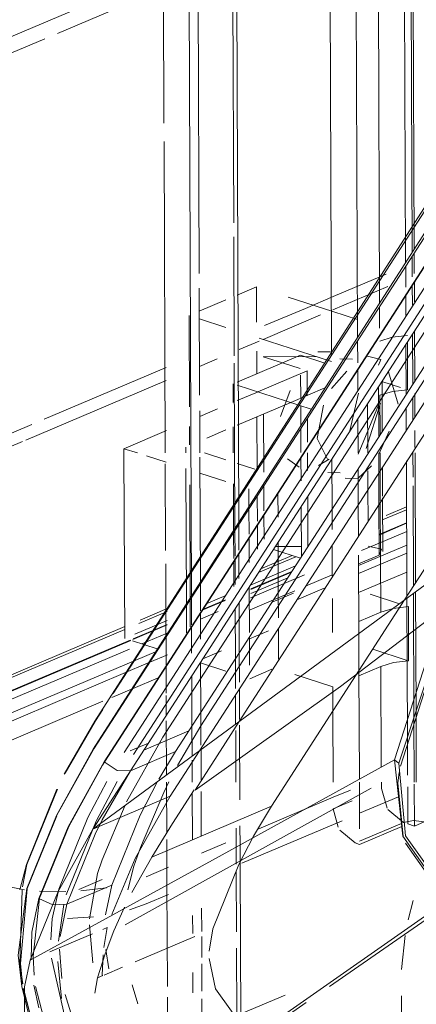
# Model space of a CAD drawing. Header units: millimetres. Extents: x -121 to 39028, y 270 to 28264.
# Tile 76 of 97: x 16349 to 16362, y 22163 to 22196. Entities that reach past the tile are written whole.
import ezdxf

# ---------------------------------------------------------------- set-up
doc = ezdxf.new("R2010")
doc.units = ezdxf.units.MM
doc.layers.add('G-XREF-____-OTLN', color=8, linetype='Continuous', lineweight=9)
doc.layers.add('M-EQPM-____-OTLN', color=50, linetype='Continuous', lineweight=20)

# ---------------------------------------------------------------- blocks, each defined once
blk = doc.blocks.new('City Class FR - City Class F_iam-V121-3D Water Left')
at = {"layer": 'G-XREF-____-OTLN'}
for p, q in [((-13489.047, 22227.26), (-13525.189, 22171.275)), ((-13524.836, 22170.835), (-13488.694, 22226.82)), ((-13488.671, 22226.83), (-13524.813, 22170.845)), ((-13524.151, 22171.155), (-13488.393, 22226.545)), ((-13488.393, 22226.545), (-13524.151, 22171.155)), ((-13488.05, 22226.52), (-13523.837, 22171.086)), ((-13522.392, 22171.185), (-13486.812, 22226.3)), ((-13521.575, 22171.214), (-13486.452, 22225.621)), ((-13523.934, 22170.53), (-13489.083, 22224.517)), ((-13488.555, 22223.139), (-13521.523, 22172.07)), ((-13520.211, 22172.216), (-13492.493, 22215.263)), ((-13514.592, 22208.99), (-13514.51, 22187.956)), ((-13520.227, 22179.053), (-13520.338, 22207.588)), ((-13516.154, 22185.396), (-13516.235, 22206.123)), ((-13522.831, 22203.981), (-13522.788, 22192.711)), ((-13520.456, 22203.981), (-13520.399, 22189.296)), ((-13515.47, 22203.435), (-13515.404, 22186.563)), ((-13514.346, 22203.545), (-13514.286, 22188.304)), ((-13514.276, 22203.701), (-13514.216, 22188.414)), ((-13521.849, 22176.527), (-13521.941, 22200.125)), ((-13521.624, 22197.979), (-13521.583, 22187.564)), ((-13522.904, 22197.292), (-13526.437, 22195.792)), ((-13517.052, 22184.8), (-13517.1, 22197.188)), ((-13524.884, 22197.012), (-13528.51, 22195.473)), ((-13524.528, 22173.18), (-13509.551, 22196.381)), ((-13525.158, 22172.234), (-13509.727, 22196.285)), ((-13507.088, 22196.072), (-13522.831, 22171.686)), ((-13526.869, 22195.609), (-13529.032, 22194.69)), ((-13522.785, 22192.088), (-13522.744, 22181.416)), ((-13520.397, 22188.82), (-13520.382, 22184.747)), ((-13514.216, 22188.273), (-13514.213, 22187.564)), ((-13514.286, 22188.164), (-13514.283, 22187.454)), ((-13514.509, 22187.818), (-13514.507, 22187.101)), ((-13516.996, 22186.775), (-13515.179, 22187.547)), ((-13514.212, 22187.266), (-13514.209, 22186.59)), ((-13521.581, 22187.058), (-13521.567, 22183.396)), ((-13520.283, 22186.825), (-13519.619, 22187.108)), ((-13519.619, 22187.108), (-13519.614, 22185.902)), ((-13517.007, 22186.322), (-13515.125, 22187.121)), ((-13514.282, 22187.157), (-13514.279, 22186.48)), ((-13521.578, 22186.276), (-13520.666, 22186.663)), ((-13517.009, 22186.265), (-13518.533, 22186.757)), ((-13517.946, 22186.372), (-13516.996, 22186.775)), ((-13514.506, 22186.811), (-13514.503, 22186.127)), ((-13519.342, 22185.78), (-13517.946, 22186.372)), ((-13516.156, 22185.99), (-13517.009, 22186.265)), ((-13515.404, 22186.432), (-13515.401, 22185.69)), ((-13521.919, 22182.995), (-13521.931, 22186.126)), ((-13521.577, 22186.012), (-13520.666, 22185.718)), ((-13519.396, 22185.308), (-13517.427, 22186.144)), ((-13514.205, 22185.601), (-13514.199, 22183.877)), ((-13520.217, 22184.959), (-13519.529, 22185.251)), ((-13519.526, 22185.35), (-13517.051, 22184.551)), ((-13516.151, 22184.508), (-13516.154, 22185.271)), ((-13514.451, 22185.22), (-13514.445, 22183.583)), ((-13514.275, 22185.492), (-13514.269, 22183.768)), ((-13519.61, 22184.908), (-13519.607, 22184.13)), ((-13517.082, 22184.878), (-13517.514, 22184.884)), ((-13514.499, 22185.146), (-13514.492, 22183.422)), ((-13521.571, 22184.384), (-13520.972, 22184.638)), ((-13518.11, 22184.765), (-13520.285, 22183.842)), ((-13517.577, 22184.721), (-13519.385, 22184.713)), ((-13519.385, 22184.713), (-13518.731, 22184.502)), ((-13517.283, 22184.498), (-13518.11, 22184.765)), ((-13516.764, 22184.641), (-13516.331, 22184.636)), ((-13526.891, 22182.575), (-13522.713, 22184.348)), ((-13520.381, 22184.488), (-13520.359, 22178.848)), ((-13517.883, 22184.228), (-13519.574, 22183.51)), ((-13518.731, 22184.502), (-13518.126, 22184.307)), ((-13517.883, 22184.228), (-13517.88, 22183.388)), ((-13516.527, 22184.225), (-13517.048, 22183.62)), ((-13516.147, 22183.535), (-13516.15, 22184.264)), ((-13514.768, 22183.086), (-13515.094, 22184.198)), ((-13527.518, 22181.86), (-13522.711, 22183.9)), ((-13518.107, 22184.088), (-13518.104, 22183.293)), ((-13514.684, 22183.66), (-13515.325, 22183.867)), ((-13515.309, 22182.157), (-13515.316, 22183.881)), ((-13520.422, 22183.784), (-13520.419, 22183.151)), ((-13517.744, 22182.92), (-13520.285, 22183.74)), ((-13518.462, 22183.562), (-13518.793, 22182.664)), ((-13518.448, 22183.147), (-13517.28, 22183.643)), ((-13515.44, 22183.688), (-13515.433, 22181.964)), ((-13519.587, 22183.505), (-13520.285, 22183.209)), ((-13516.12, 22183.462), (-13516.419, 22182.175)), ((-13515.392, 22183.395), (-13515.387, 22182.036)), ((-13514.267, 22183.339), (-13514.264, 22182.539)), ((-13514.197, 22183.454), (-13514.194, 22182.648)), ((-13521.565, 22182.859), (-13521.56, 22181.416)), ((-13520.954, 22182.925), (-13521.564, 22182.665)), ((-13520.285, 22182.367), (-13518.448, 22183.147)), ((-13518.103, 22183.036), (-13518.101, 22182.364)), ((-13517.329, 22183.049), (-13517.542, 22181.908)), ((-13516.138, 22181.379), (-13515.438, 22183.06)), ((-13515.865, 22181.565), (-13515.373, 22183.125)), ((-13515.807, 22181.416), (-13515.814, 22183.109)), ((-13514.491, 22182.971), (-13514.488, 22182.193)), ((-13519.602, 22182.657), (-13519.595, 22180.832)), ((-13519.377, 22182.753), (-13519.369, 22180.759)), ((-13517.877, 22182.602), (-13517.874, 22181.79)), ((-13516.139, 22181.416), (-13516.143, 22182.599)), ((-13529.487, 22181.472), (-13527.311, 22182.396)), ((-13522.704, 22182.182), (-13524.158, 22181.564)), ((-13521.914, 22181.701), (-13521.916, 22182.319)), ((-13521.32, 22181.928), (-13520.666, 22182.205)), ((-13520.416, 22182.311), (-13520.413, 22181.416)), ((-13518.1, 22182.255), (-13518.097, 22181.438)), ((-13514.192, 22182.19), (-13514.19, 22181.599)), ((-13517.192, 22181.202), (-13517.542, 22181.908)), ((-13515.08, 22182.167), (-13515.431, 22181.375)), ((-13539.805, 22176.643), (-13527.629, 22181.812)), ((-13524.158, 22181.564), (-13523.699, 22181.416)), ((-13524.158, 22181.564), (-13524.158, 22181.416)), ((-13522.041, 22181.621), (-13522.04, 22181.416)), ((-13524.158, 22181.416), (-13524.133, 22175.063)), ((-13523.392, 22181.317), (-13522.71, 22181.097)), ((-13521.559, 22181.275), (-13521.542, 22177.005)), ((-13520.666, 22181.178), (-13521.404, 22181.416)), ((-13518.152, 22180.935), (-13518.552, 22181.213)), ((-13518.096, 22181.249), (-13518.093, 22180.466)), ((-13517.872, 22181.416), (-13517.87, 22180.819)), ((-13517.132, 22181.208), (-13517.499, 22180.983)), ((-13517.031, 22179.49), (-13517.038, 22181.213)), ((-13515.431, 22181.416), (-13515.429, 22180.735)), ((-13515.384, 22181.416), (-13515.382, 22180.807)), ((-13514.544, 22176.383), (-13511.295, 22181.416)), ((-13514.26, 22181.416), (-13514.256, 22180.589)), ((-13514.189, 22181.416), (-13514.172, 22176.96)), ((-13522.742, 22181.047), (-13522.731, 22178.08)), ((-13522.038, 22180.88), (-13522.02, 22176.261)), ((-13519.674, 22180.858), (-13520.286, 22181.055)), ((-13516.132, 22179.646), (-13516.137, 22180.875)), ((-13515.674, 22180.977), (-13516.135, 22180.552)), ((-13515.3, 22179.933), (-13515.304, 22180.927)), ((-13514.484, 22181.144), (-13514.466, 22176.505)), ((-13521.557, 22180.725), (-13520.666, 22180.437)), ((-13517.181, 22180.746), (-13516.748, 22180.74)), ((-13516.148, 22180.547), (-13516.58, 22180.552)), ((-13515.802, 22180.156), (-13515.805, 22180.808)), ((-13515.429, 22180.735), (-13515.425, 22179.685)), ((-13515.382, 22180.807), (-13515.378, 22179.775)), ((-13521.893, 22176.459), (-13521.908, 22180.323)), ((-13520.409, 22180.354), (-13520.403, 22178.78)), ((-13519.876, 22179.599), (-13519.879, 22180.183)), ((-13519.367, 22180.292), (-13519.364, 22179.439)), ((-13515.798, 22179.106), (-13515.802, 22180.156)), ((-13514.255, 22180.293), (-13514.242, 22176.851)), ((-13519.591, 22179.946), (-13519.588, 22179.086)), ((-13518.886, 22180.026), (-13518.882, 22179.222)), ((-13517.866, 22179.93), (-13517.86, 22178.206)), ((-13515.293, 22178.044), (-13515.3, 22179.878)), ((-13519.873, 22178.637), (-13519.876, 22179.505)), ((-13518.09, 22179.583), (-13518.083, 22177.859)), ((-13517.028, 22178.794), (-13517.031, 22179.49)), ((-13516.128, 22178.595), (-13516.132, 22179.646)), ((-13515.425, 22179.68), (-13515.418, 22177.921)), ((-13515.378, 22179.757), (-13515.363, 22175.964)), ((-13514.477, 22179.472), (-13515.275, 22179.133)), ((-13514.477, 22179.568), (-13515.18, 22179.269)), ((-13519.364, 22179.286), (-13519.36, 22178.468)), ((-13520.223, 22178.084), (-13520.227, 22178.961)), ((-13519.587, 22178.939), (-13519.584, 22178.116)), ((-13514.475, 22179.024), (-13515.42, 22178.623)), ((-13515.42, 22178.606), (-13514.475, 22179.008)), ((-13520.402, 22178.69), (-13520.399, 22177.807)), ((-13520.358, 22178.757), (-13520.355, 22177.876)), ((-13519.869, 22177.667), (-13519.872, 22178.498)), ((-13514.474, 22178.726), (-13515.419, 22178.325)), ((-13518.085, 22178.217), (-13518.975, 22178.213)), ((-13518.879, 22178.361), (-13518.872, 22176.637)), ((-13517.022, 22177.209), (-13517.026, 22178.26)), ((-13516.124, 22177.562), (-13514.472, 22178.263)), ((-13515.419, 22178.325), (-13516.019, 22178.07)), ((-13515.338, 22178.12), (-13515.795, 22178.228)), ((-13520.22, 22177.114), (-13520.223, 22177.955)), ((-13518.273, 22177.861), (-13519.553, 22177.317)), ((-13518.401, 22177.902), (-13519.468, 22177.449)), ((-13519.042, 22178.109), (-13518.115, 22177.81)), ((-13516.115, 22175.228), (-13516.125, 22177.919)), ((-13516.124, 22177.621), (-13515.418, 22177.921)), ((-13516.123, 22177.282), (-13514.474, 22177.982)), ((-13515.418, 22177.921), (-13515.338, 22178.12)), ((-13522.729, 22177.617), (-13522.72, 22175.172)), ((-13520.398, 22177.683), (-13520.395, 22176.837)), ((-13520.354, 22177.751), (-13520.351, 22176.906)), ((-13518.286, 22177.545), (-13519.805, 22176.9)), ((-13519.815, 22176.599), (-13518.55, 22177.136)), ((-13519.811, 22176.742), (-13518.425, 22177.331)), ((-13518.41, 22177.353), (-13519.81, 22176.759)), ((-13517.972, 22177.241), (-13518.675, 22176.943)), ((-13517.935, 22176.852), (-13517.022, 22177.24)), ((-13516.12, 22176.633), (-13514.469, 22177.334)), ((-13521.542, 22176.924), (-13521.539, 22176.009)), ((-13519.86, 22175.264), (-13519.866, 22176.833)), ((-13518.675, 22176.943), (-13519.82, 22176.456)), ((-13518.237, 22176.384), (-13517.297, 22176.783)), ((-13521.845, 22175.525), (-13521.849, 22176.448)), ((-13520.665, 22176.535), (-13521.342, 22176.248)), ((-13519.088, 22176.304), (-13518.352, 22176.616)), ((-13519.035, 22176.386), (-13518.303, 22176.696)), ((-13518.872, 22176.637), (-13518.869, 22175.765)), ((-13515.726, 22176.575), (-13514.723, 22176.251)), ((-13514.465, 22176.441), (-13514.447, 22171.681)), ((-13514.241, 22176.606), (-13514.224, 22172.35)), ((-13514.171, 22176.658), (-13514.155, 22172.56)), ((-13522.02, 22176.183), (-13522.016, 22175.256)), ((-13521.889, 22175.456), (-13521.893, 22176.38)), ((-13521.48, 22176.034), (-13520.692, 22176.368)), ((-13520.678, 22176.39), (-13521.465, 22176.056)), ((-13520.21, 22174.566), (-13520.216, 22176.29)), ((-13519.834, 22176.046), (-13519.035, 22176.386)), ((-13519.11, 22169.311), (-13514.544, 22176.383)), ((-13517.015, 22175.263), (-13517.019, 22176.433)), ((-13514.936, 22176.091), (-13514.416, 22176.152)), ((-13514.416, 22176.152), (-13514.409, 22174.295)), ((-13522.677, 22175.991), (-13523.649, 22175.578)), ((-13522.677, 22176.086), (-13523.607, 22175.692)), ((-13521.538, 22175.943), (-13521.535, 22175.04)), ((-13520.937, 22175.982), (-13521.537, 22175.727)), ((-13520.348, 22176.086), (-13520.341, 22174.362)), ((-13515.363, 22175.964), (-13516.116, 22175.645)), ((-13515.363, 22175.964), (-13514.936, 22176.091)), ((-13524.134, 22175.468), (-13530.237, 22172.877)), ((-13523.851, 22175.027), (-13522.675, 22175.526)), ((-13522.675, 22175.543), (-13523.844, 22175.046)), ((-13522.676, 22175.681), (-13523.783, 22175.211)), ((-13521.842, 22174.556), (-13521.845, 22175.468)), ((-13524.134, 22175.372), (-13530.289, 22172.759)), ((-13522.674, 22175.245), (-13523.548, 22174.874)), ((-13522.719, 22175.1), (-13522.716, 22174.153)), ((-13519.859, 22175.046), (-13519.208, 22175.322)), ((-13519.855, 22174.142), (-13519.859, 22175.109)), ((-13518.868, 22175.408), (-13518.864, 22174.356)), ((-13516.11, 22173.958), (-13516.115, 22175.228)), ((-13536.513, 22169.651), (-13523.925, 22174.996)), ((-13523.947, 22175.003), (-13536.496, 22169.675)), ((-13523.869, 22174.978), (-13523.02, 22174.704)), ((-13523.973, 22174.693), (-13536.812, 22169.243)), ((-13536.177, 22169.048), (-13523.081, 22174.608)), ((-13523.27, 22174.248), (-13522.671, 22174.502)), ((-13521.457, 22174.367), (-13520.823, 22174.637)), ((-13520.206, 22173.565), (-13520.21, 22174.566)), ((-13515.637, 22174.691), (-13514.457, 22174.31)), ((-13545.618, 22164.76), (-13523.329, 22174.222)), ((-13522.716, 22174.12), (-13522.712, 22173.184)), ((-13521.532, 22174.252), (-13521.525, 22172.528)), ((-13521.532, 22174.223), (-13520.665, 22173.944)), ((-13520.341, 22174.362), (-13520.337, 22173.348)), ((-13515.356, 22174.107), (-13516.109, 22173.787)), ((-13515.356, 22174.107), (-13515.343, 22170.65)), ((-13521.832, 22172.053), (-13521.839, 22173.777)), ((-13519.089, 22174.006), (-13519.853, 22173.682)), ((-13517.007, 22173.406), (-13518.301, 22173.823)), ((-13516.095, 22170.237), (-13516.11, 22173.958)), ((-13523.848, 22173.353), (-13522.993, 22173.715)), ((-13517.007, 22173.406), (-13517.004, 22172.573)), ((-13524.579, 22173.042), (-13523.903, 22173.329)), ((-13522.712, 22173.105), (-13522.709, 22172.428)), ((-13520.336, 22173.132), (-13520.333, 22172.127)), ((-13520.201, 22172.283), (-13520.205, 22173.336)), ((-13528.765, 22171.265), (-13524.884, 22172.912)), ((-13525.132, 22172.245), (-13524.884, 22172.629)), ((-13521.525, 22172.528), (-13521.521, 22171.401)), ((-13517.004, 22172.573), (-13516.995, 22170.134)), ((-13514.155, 22172.56), (-13514.145, 22170.134)), ((-13526.204, 22170.412), (-13525.158, 22172.234)), ((-13526.17, 22170.443), (-13525.132, 22172.245)), ((-13522.708, 22172.244), (-13522.701, 22170.386)), ((-13521.525, 22172.067), (-13522.324, 22170.715)), ((-13521.828, 22171.028), (-13521.832, 22172.053)), ((-13521.723, 22169.869), (-13520.211, 22172.216)), ((-13520.19, 22169.539), (-13520.2, 22172.096)), ((-13514.224, 22172.35), (-13514.216, 22170.134)), ((-13523.477, 22171.238), (-13521.935, 22171.893)), ((-13520.332, 22171.908), (-13520.325, 22170.134)), ((-13522.831, 22171.686), (-13524.07, 22169.462)), ((-13523.95, 22171.211), (-13523.323, 22171.478)), ((-13514.447, 22171.681), (-13514.442, 22170.377)), ((-13525.201, 22171.256), (-13526.453, 22169.006)), ((-13523.934, 22170.53), (-13522.392, 22171.185)), ((-13522.96, 22170.247), (-13522.392, 22171.185)), ((-13522.582, 22169.654), (-13521.575, 22171.214)), ((-13521.52, 22171.254), (-13521.516, 22170.216)), ((-13524.813, 22170.845), (-13524.891, 22170.723)), ((-13521.825, 22170.134), (-13521.827, 22170.896)), ((-13514.887, 22170.901), (-13514.606, 22168.287)), ((-13524.904, 22168.845), (-13523.934, 22170.53)), ((-13514.778, 22170.113), (-13514.734, 22170.47)), ((-13522.617, 22170.151), (-13522.797, 22169.783)), ((-13522.7, 22170.134), (-13522.693, 22168.395)), ((-13516.089, 22168.535), (-13516.095, 22170.134)), ((-13515.341, 22170.134), (-13515.34, 22169.927)), ((-13514.594, 22168.286), (-13514.778, 22170.113)), ((-13514.216, 22170.068), (-13514.21, 22168.635)), ((-13527.503, 22167.313), (-13526.458, 22169.895)), ((-13527.487, 22167.32), (-13526.436, 22169.904)), ((-13522.797, 22169.783), (-13523.595, 22167.9)), ((-13521.817, 22168.161), (-13521.823, 22169.768)), ((-13521.515, 22169.818), (-13521.509, 22168.292)), ((-13516.404, 22169.869), (-13516.993, 22169.619)), ((-13515.146, 22169.245), (-13515.34, 22169.927)), ((-13514.44, 22169.978), (-13514.435, 22168.708)), ((-13525.224, 22168.532), (-13522.582, 22169.654)), ((-13516.993, 22169.619), (-13517.986, 22169.198)), ((-13516.342, 22169.502), (-13516.991, 22169.226)), ((-13514.751, 22169.641), (-13516.091, 22169.072)), ((-13524.123, 22169.35), (-13524.903, 22167.475)), ((-13523.205, 22167.572), (-13519.11, 22169.311)), ((-13519.723, 22168.285), (-13519.11, 22169.311)), ((-13517.986, 22169.198), (-13519.541, 22168.538)), ((-13516.991, 22169.226), (-13516.824, 22168.594)), ((-13514.585, 22168.756), (-13515.117, 22169.2)), ((-13526.46, 22168.99), (-13527.471, 22166.501)), ((-13516.689, 22168.818), (-13520.121, 22167.361)), ((-13516.087, 22168.119), (-13514.653, 22168.727)), ((-13514.585, 22168.756), (-13514.242, 22168.82)), ((-13514.21, 22168.635), (-13514.435, 22168.708)), ((-13514.242, 22168.82), (-13513.88, 22168.775)), ((-13513.88, 22168.775), (-13514.21, 22168.635)), ((-13520.319, 22168.563), (-13520.316, 22167.917)), ((-13520.184, 22167.99), (-13520.187, 22168.645)), ((-13516.769, 22168.498), (-13516.237, 22168.055)), ((-13514.642, 22168.62), (-13516.087, 22168.007)), ((-13522.692, 22168.179), (-13522.686, 22166.615)), ((-13520.665, 22168.06), (-13521.506, 22167.703)), ((-13520.222, 22167.316), (-13519.723, 22168.285)), ((-13516.087, 22168.007), (-13516.237, 22168.055)), ((-13514.606, 22168.286), (-13513.068, 22166.095)), ((-13513.14, 22166.086), (-13514.511, 22168.048)), ((-13523.595, 22167.9), (-13523.822, 22167.262)), ((-13520.316, 22167.917), (-13520.314, 22167.331)), ((-13520.182, 22167.314), (-13520.184, 22167.99)), ((-13524.903, 22167.475), (-13525.068, 22167.007)), ((-13523.89, 22166.354), (-13523.205, 22167.573)), ((-13527.503, 22167.313), (-13527.728, 22166.449)), ((-13527.632, 22166.552), (-13527.487, 22167.32)), ((-13525.068, 22167.007), (-13525.341, 22165.456)), ((-13523.822, 22167.262), (-13524.03, 22166.453)), ((-13522.639, 22167.222), (-13523.399, 22166.9)), ((-13521.118, 22165.109), (-13520.223, 22167.314)), ((-13520.313, 22167.091), (-13520.305, 22165.015)), ((-13520.161, 22161.952), (-13520.182, 22167.309)), ((-13527.569, 22166.447), (-13529.044, 22166.747)), ((-13525.705, 22166.462), (-13524.901, 22166.804)), ((-13527.722, 22163.913), (-13527.649, 22166.435)), ((-13527.703, 22163.927), (-13527.474, 22166.487)), ((-13526.147, 22166.39), (-13527.048, 22166.404)), ((-13526.621, 22165.451), (-13526.39, 22166.47)), ((-13526.39, 22166.47), (-13526.621, 22165.451)), ((-13526.119, 22165.96), (-13524.576, 22166.615)), ((-13524.754, 22166.524), (-13525.635, 22166.416)), ((-13524.793, 22165.595), (-13524.576, 22166.615)), ((-13522.686, 22166.615), (-13522.673, 22163.14)), ((-13527.27, 22164.167), (-13527.05, 22166.165)), ((-13522.635, 22166.294), (-13523.395, 22165.971)), ((-13514.425, 22165.425), (-13514.254, 22166.08)), ((-13526.215, 22165.953), (-13526.406, 22164.686)), ((-13526.344, 22164.851), (-13526.119, 22165.96)), ((-13524.501, 22165.044), (-13524.138, 22165.852)), ((-13523.975, 22165.769), (-13523.395, 22165.971)), ((-13521.499, 22165.821), (-13521.496, 22165.021)), ((-13517.117, 22163.141), (-13513.218, 22165.852)), ((-13526.669, 22164.733), (-13526.621, 22165.451)), ((-13526.621, 22165.451), (-13526.669, 22164.733)), ((-13526.088, 22165.463), (-13525.199, 22165.53)), ((-13521.804, 22164.95), (-13521.807, 22165.572)), ((-13525.345, 22165.254), (-13525.227, 22163.954)), ((-13524.729, 22165.162), (-13524.884, 22165.096)), ((-13524.849, 22164.478), (-13524.729, 22165.162)), ((-13521.246, 22164.351), (-13521.118, 22165.109)), ((-13525.24, 22164.945), (-13526.704, 22164.324)), ((-13523.772, 22163.982), (-13521.726, 22164.851)), ((-13521.495, 22164.848), (-13521.492, 22164.136)), ((-13514.657, 22163.715), (-13514.529, 22164.882)), ((-13526.282, 22163.417), (-13526.362, 22164.412)), ((-13524.677, 22163.741), (-13524.784, 22164.402)), ((-13520.303, 22164.457), (-13520.294, 22162.139)), ((-13527.238, 22163.529), (-13527.27, 22164.167)), ((-13526.174, 22162.044), (-13526.645, 22164.11)), ((-13526.645, 22164.11), (-13526.174, 22162.044)), ((-13526.425, 22164), (-13526.3, 22162.731)), ((-13524.903, 22163.528), (-13524.877, 22164.219)), ((-13527.628, 22163.235), (-13527.722, 22163.913)), ((-13527.636, 22163.222), (-13527.703, 22163.927)), ((-13524.836, 22163.531), (-13524.209, 22163.797)), ((-13521.492, 22163.91), (-13521.488, 22162.976)), ((-13525.064, 22163.434), (-13525.153, 22162.908)), ((-13525.064, 22163.434), (-13524.884, 22163.51)), ((-13521.797, 22162.921), (-13521.799, 22163.613)), ((-13527.434, 22162.206), (-13527.658, 22163.133)), ((-13527.237, 22161.644), (-13527.613, 22163.069)), ((-13527.386, 22162.22), (-13527.598, 22163.07)), ((-13527.246, 22163.182), (-13527.07, 22162.402)), ((-13526.834, 22161.759), (-13527.19, 22163.135)), ((-13523.875, 22163.192), (-13523.684, 22162.541)), ((-13525.982, 22162.239), (-13526.169, 22162.867)), ((-13522.672, 22162.772), (-13522.663, 22160.552)), ((-13521.487, 22162.721), (-13521.481, 22161.088)), ((-13520.294, 22162.139), (-13518.642, 22162.84)), ((-13514.649, 22161.552), (-13514.654, 22162.819)), ((-13519.023, 22161.815), (-13517.912, 22162.588))]:
    blk.add_line(p, q, dxfattribs=at)
for points in [[(-13490.603, 22225.287, 0), (-13507.855, 22198.307, 0), (-13525.212, 22171.265, 0)], [(-13489.083, 22224.517, 0), (-13507.153, 22196.524, 0), (-13525.224, 22168.532, 0)], [(-13515.399, 22185.252, 0), (-13514.972, 22185.379, 0), (-13514.452, 22185.44, 0)], [(-13515.82, 22184.729, 0), (-13515.363, 22184.622, 0), (-13515.443, 22184.423, 0)], [(-13514.445, 22183.583, 0), (-13514.964, 22183.521, 0), (-13515.392, 22183.395, 0)], [(-13511.683, 22178.487, 0), (-13518.457, 22173.506, 0), (-13525.224, 22168.532, 0)], [(-13511.684, 22178.487, 0), (-13513.586, 22174.947, 0), (-13514.887, 22170.901, 0)], [(-13511.458, 22178.196, 0), (-13513.417, 22174.782, 0), (-13514.743, 22170.788, 0)], [(-13512.218, 22176.86, 0), (-13516.747, 22173.412, 0), (-13521.723, 22169.869, 0)], [(-13514.685, 22170.682, 0), (-13513.881, 22173.212, 0), (-13513.301, 22174.508, 0)], [(-13514.409, 22174.295, 0), (-13514.928, 22174.233, 0), (-13515.356, 22174.107, 0)], [(-13525.212, 22171.265, 0), (-13526.472, 22168.998, 0), (-13527.486, 22166.494, 0)], [(-13514.887, 22170.901, 0), (-13521.129, 22167.471, 0), (-13527.371, 22164.04, 0)], [(-13527.073, 22166.155, 0), (-13526.075, 22168.611, 0), (-13524.836, 22170.835, 0)], [(-13524.891, 22170.723, 0), (-13526.052, 22168.621, 0), (-13527.05, 22166.165, 0)], [(-13523.934, 22170.53, 0), (-13524.39, 22170.538, 0), (-13524.836, 22170.835, 0)], [(-13514.743, 22170.788, 0), (-13514.819, 22170.843, 0), (-13514.887, 22170.901, 0)], [(-13514.743, 22170.788, 0), (-13514.514, 22168.303, 0), (-13513.034, 22166.222, 0)], [(-13526.39, 22166.47, 0), (-13525.391, 22168.928, 0), (-13524.749, 22170.165, 0)], [(-13524.749, 22170.165, 0), (-13525.391, 22168.928, 0), (-13526.39, 22166.47, 0)], [(-13524.397, 22170.163, 0), (-13525.109, 22168.802, 0), (-13526.134, 22166.28, 0)], [(-13524.576, 22166.615, 0), (-13523.602, 22169.013, 0), (-13523.006, 22170.164, 0)], [(-13515.696, 22169.935, 0), (-13519.617, 22167.757, 0), (-13524.123, 22165.254, 0)], [(-13523.205, 22167.573, 0), (-13522.494, 22168.717, 0), (-13521.757, 22169.871, 0)], [(-13524.574, 22165.604, 0), (-13523.772, 22167.519, 0), (-13522.582, 22169.654, 0)], [(-13526.119, 22165.96, 0), (-13525.144, 22168.358, 0), (-13524.904, 22168.845, 0)], [(-13527.371, 22164.04, 0), (-13526.414, 22166.397, 0), (-13525.224, 22168.532, 0)], [(-13527.658, 22163.133, 0), (-13527.781, 22164.206, 0), (-13527.486, 22166.494, 0)], [(-13527.073, 22166.155, 0), (-13527.319, 22164.998, 0), (-13527.343, 22164.077, 0)], [(-13526.119, 22165.96, 0), (-13526.59, 22165.936, 0), (-13527.073, 22166.155, 0)], [(-13513.068, 22166.095, 0), (-13519.041, 22161.913, 0), (-13525.013, 22157.732, 0)], [(-13524.501, 22165.044, 0), (-13524.802, 22164.253, 0), (-13525.064, 22163.434, 0)], [(-13527.371, 22164.04, 0), (-13527.565, 22163.13, 0), (-13527.566, 22162.121, 0), (-13527.369, 22161.078, 0), (-13526.989, 22160.061, 0), (-13526.448, 22159.13, 0), (-13525.776, 22158.338, 0), (-13525.013, 22157.732, 0)], [(-13519.925, 22161.531, 0), (-13521.018, 22163.06, 0), (-13521.242, 22164.093, 0)]]:
    blk.add_polyline3d(points, dxfattribs=at)
blk = doc.blocks.new('City Class FR - City Class 25 FR-V122-3D Water Left')
blk.add_blockref('City Class FR - City Class F_iam-V121-3D Water Left', (0, 0))

msp = doc.modelspace()

# ---------------------------------------------------------------- block references
at = {"layer": 'M-EQPM-____-OTLN'}
msp.add_blockref('City Class FR - City Class 25 FR-V122-3D Water Left', (29876.3, 0), dxfattribs=at)

doc.saveas('drawing.dxf')
